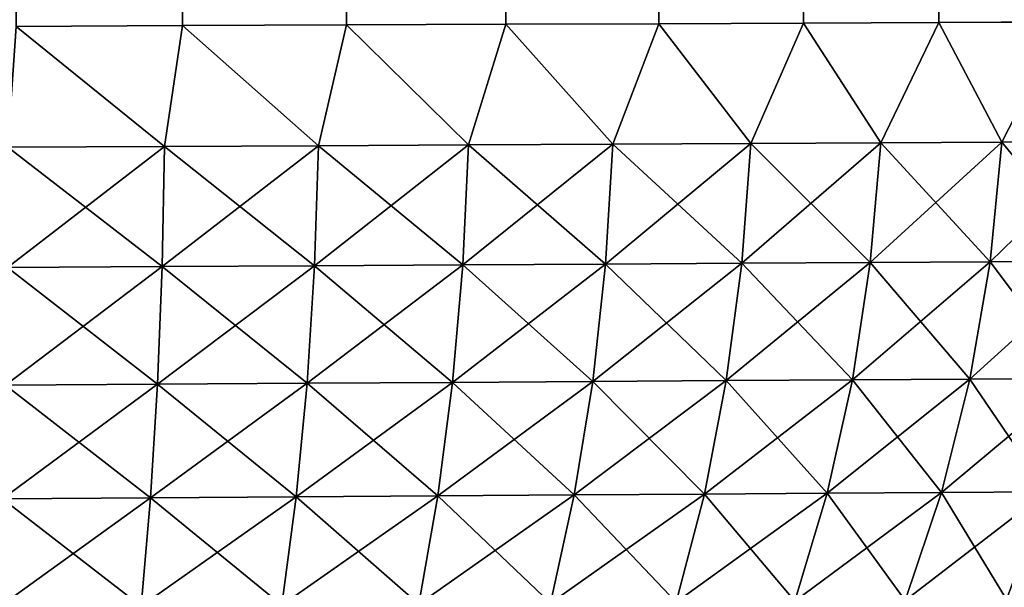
# Model space of a CAD drawing. Header units: metres. Extents: x -2 to 85, y -75 to 96.
# Tile 76 of 256: x 30.165 to 31.014, y -70.259 to -69.771. Entities that reach past the tile are written whole.
import ezdxf

# ---------------------------------------------------------------- set-up
doc = ezdxf.new("R2010")
doc.units = ezdxf.units.M
doc.layers.add('solid_20204500', color=7, linetype='CONTINUOUS')

msp = doc.modelspace()

# ---------------------------------------------------------------- linework, layer by layer
at = {"layer": 'solid_20204500'}
for points in [[(30.305563, -69.776062, -2.745556), (30.162104, -69.77668, -2.768387), (30.162918, -53.841866, -2.768297)], [(30.162104, -69.77668, 2.768387), (30.305563, -69.776062, 2.745556), (30.162918, -53.841866, 2.768297)], [(30.305563, -69.776062, -2.745556), (30.162918, -53.841866, -2.768297), (30.306927, -53.841866, -2.74527)], [(30.305563, -69.776062, 2.745556), (30.306927, -53.841866, 2.74527), (30.162918, -53.841866, 2.768297)], [(30.446825, -69.775452, -2.708743), (30.305563, -69.776062, -2.745556), (30.306927, -53.841866, -2.74527)], [(30.305563, -69.776062, 2.745556), (30.446825, -69.775452, 2.708743), (30.306927, -53.841866, 2.74527)], [(30.446825, -69.775452, -2.708743), (30.306927, -53.841866, -2.74527), (30.446886, -53.841866, -2.708723)], [(30.446825, -69.775452, 2.708743), (30.448334, -53.841866, 2.708269), (30.306927, -53.841866, 2.74527)], [(30.584122, -69.774902, -2.658252), (30.446825, -69.775452, -2.708743), (30.446886, -53.841866, -2.708723)], [(30.446825, -69.775452, 2.708743), (30.584122, -69.774902, 2.658252), (30.448334, -53.841866, 2.708269)], [(30.584122, -69.774902, -2.658252), (30.446886, -53.841866, -2.708723), (30.585468, -53.841866, -2.65768)], [(30.584122, -69.774902, 2.658252), (30.585468, -53.841866, 2.65768), (30.448334, -53.841866, 2.708269)], [(30.715816, -69.774376, -2.594644), (30.584122, -69.774902, -2.658252), (30.585468, -53.841866, -2.65768)], [(30.584122, -69.774902, 2.658252), (30.715816, -69.774376, 2.594644), (30.585468, -53.841866, 2.65768)], [(30.715816, -69.774376, -2.594644), (30.585468, -53.841866, -2.65768), (30.716906, -53.841866, -2.59405)], [(30.715816, -69.774376, 2.594644), (30.716906, -53.841866, 2.59405), (30.585468, -53.841866, 2.65768)], [(30.840576, -69.773857, -2.51859), (30.715816, -69.774376, -2.594644), (30.716906, -53.841866, -2.59405)], [(30.715816, -69.774376, 2.594644), (30.840576, -69.773857, 2.51859), (30.716906, -53.841866, 2.59405)], [(30.840576, -69.773857, -2.51859), (30.716906, -53.841866, -2.59405), (30.841431, -53.841866, -2.518011)], [(30.840576, -69.773857, 2.51859), (30.841431, -53.841866, 2.518011), (30.716906, -53.841866, 2.59405)], [(30.957174, -69.773354, -2.430903), (30.840576, -69.773857, -2.51859), (30.841431, -53.841866, -2.518011)], [(30.840576, -69.773857, 2.51859), (30.957174, -69.773354, 2.430903), (30.841431, -53.841866, 2.518011)], [(30.957174, -69.773354, -2.430903), (30.841431, -53.841866, -2.518011), (30.957922, -53.841866, -2.43028)], [(30.957174, -69.773354, 2.430903), (30.957922, -53.841866, 2.43028), (30.841431, -53.841866, 2.518011)], [(31.064636, -69.772873, -2.332368), (30.957174, -69.773354, -2.430903), (30.957922, -53.841866, -2.43028)], [(30.957174, -69.773354, 2.430903), (31.064636, -69.772873, 2.332368), (30.957922, -53.841866, 2.43028)], [(31.064636, -69.772873, -2.332368), (30.957922, -53.841866, -2.43028), (31.065313, -53.841866, -2.331683)], [(31.064636, -69.772873, 2.332368), (31.065313, -53.841866, 2.331683), (30.957922, -53.841866, 2.43028)], [(30.28989, -69.880081, -2.74289), (30.155001, -69.880753, -2.76349), (30.162104, -69.77668, -2.768387)], [(30.155001, -69.880753, 2.76349), (30.28989, -69.880081, 2.74289), (30.162104, -69.77668, 2.768387)], [(30.28989, -69.880081, -2.74289), (30.162104, -69.77668, -2.768387), (30.305563, -69.776062, -2.745556)], [(30.28989, -69.880081, 2.74289), (30.305563, -69.776062, 2.745556), (30.162104, -69.77668, 2.768387)], [(30.422634, -69.879425, -2.710118), (30.28989, -69.880081, -2.74289), (30.305563, -69.776062, -2.745556)], [(30.28989, -69.880081, 2.74289), (30.422634, -69.879425, 2.710118), (30.305563, -69.776062, 2.745556)], [(30.422634, -69.879425, -2.710118), (30.305563, -69.776062, -2.745556), (30.446825, -69.775452, -2.708743)], [(30.422634, -69.879425, 2.710118), (30.446825, -69.775452, 2.708743), (30.305563, -69.776062, 2.745556)], [(30.55191, -69.878784, -2.665406), (30.422634, -69.879425, -2.710118), (30.446825, -69.775452, -2.708743)], [(30.422634, -69.879425, 2.710118), (30.55191, -69.878784, 2.665406), (30.446825, -69.775452, 2.708743)], [(30.55191, -69.878784, -2.665406), (30.446825, -69.775452, -2.708743), (30.584122, -69.774902, -2.658252)], [(30.55191, -69.878784, 2.665406), (30.584122, -69.774902, 2.658252), (30.446825, -69.775452, 2.708743)], [(30.676422, -69.878159, -2.609012), (30.55191, -69.878784, -2.665406), (30.584122, -69.774902, -2.658252)], [(30.55191, -69.878784, 2.665406), (30.676422, -69.878159, 2.609012), (30.584122, -69.774902, 2.658252)], [(30.676422, -69.878159, -2.609012), (30.584122, -69.774902, -2.658252), (30.715816, -69.774376, -2.594644)], [(30.676422, -69.878159, 2.609012), (30.715816, -69.774376, 2.594644), (30.584122, -69.774902, 2.658252)], [(30.795143, -69.877571, -2.541461), (30.676422, -69.878159, -2.609012), (30.715816, -69.774376, -2.594644)], [(30.676422, -69.878159, 2.609012), (30.795143, -69.877571, 2.541461), (30.715816, -69.774376, 2.594644)], [(30.795143, -69.877571, -2.541461), (30.715816, -69.774376, -2.594644), (30.840576, -69.773857, -2.51859)], [(30.795143, -69.877571, 2.541461), (30.840576, -69.773857, 2.51859), (30.715816, -69.774376, 2.594644)], [(30.907177, -69.877014, -2.463417), (30.795143, -69.877571, -2.541461), (30.840576, -69.773857, -2.51859)], [(30.795143, -69.877571, 2.541461), (30.907177, -69.877014, 2.463417), (30.840576, -69.773857, 2.51859)], [(30.907177, -69.877014, -2.463417), (30.840576, -69.773857, -2.51859), (30.957174, -69.773354, -2.430903)], [(30.907177, -69.877014, 2.463417), (30.957174, -69.773354, 2.430903), (30.840576, -69.773857, 2.51859)], [(31.011633, -69.876495, -2.375542), (30.907177, -69.877014, -2.463417), (30.957174, -69.773354, -2.430903)], [(30.907177, -69.877014, 2.463417), (31.011633, -69.876495, 2.375542), (30.957174, -69.773354, 2.430903)], [(31.011633, -69.876495, -2.375542), (30.957174, -69.773354, -2.430903), (31.064636, -69.772873, -2.332368)], [(31.011633, -69.876495, 2.375542), (31.064636, -69.772873, 2.332368), (30.957174, -69.773354, 2.430903)], [(31.10762, -69.876022, -2.278505), (31.011633, -69.876495, -2.375542), (31.064636, -69.772873, -2.332368)], [(31.011633, -69.876495, 2.375542), (31.10762, -69.876022, 2.278505), (31.064636, -69.772873, 2.332368)], [(30.154625, -69.984169, -2.74705), (30.155001, -69.880753, -2.76349), (30.28989, -69.880081, -2.74289)], [(30.154625, -69.984169, -2.74705), (30.28989, -69.880081, -2.74289), (30.288, -69.983421, -2.726582)], [(30.154625, -69.984169, 2.74705), (30.288, -69.983421, 2.726582), (30.155001, -69.880753, 2.76349)], [(30.288, -69.983421, 2.726582), (30.28989, -69.880081, 2.74289), (30.155001, -69.880753, 2.76349)], [(30.288, -69.983421, -2.726582), (30.28989, -69.880081, -2.74289), (30.422634, -69.879425, -2.710118)], [(30.288, -69.983421, -2.726582), (30.422634, -69.879425, -2.710118), (30.419245, -69.982681, -2.694083)], [(30.288, -69.983421, 2.726582), (30.419245, -69.982681, 2.694083), (30.28989, -69.880081, 2.74289)], [(30.419245, -69.982681, 2.694083), (30.422634, -69.879425, 2.710118), (30.28989, -69.880081, 2.74289)], [(30.419245, -69.982681, -2.694083), (30.422634, -69.879425, -2.710118), (30.55191, -69.878784, -2.665406)], [(30.419245, -69.982681, -2.694083), (30.55191, -69.878784, -2.665406), (30.547045, -69.981964, -2.649785)], [(30.419245, -69.982681, 2.694083), (30.547045, -69.981964, 2.649785), (30.422634, -69.879425, 2.710118)], [(30.547045, -69.981964, 2.649785), (30.55191, -69.878784, 2.665406), (30.422634, -69.879425, 2.710118)], [(30.547045, -69.981964, -2.649785), (30.55191, -69.878784, -2.665406), (30.676422, -69.878159, -2.609012)], [(30.547045, -69.981964, -2.649785), (30.676422, -69.878159, -2.609012), (30.67012, -69.981277, -2.593947)], [(30.547045, -69.981964, 2.649785), (30.67012, -69.981277, 2.593947), (30.55191, -69.878784, 2.665406)], [(30.67012, -69.981277, 2.593947), (30.676422, -69.878159, 2.609012), (30.55191, -69.878784, 2.665406)], [(30.67012, -69.981277, -2.593947), (30.676422, -69.878159, -2.609012), (30.795143, -69.877571, -2.541461)], [(30.67012, -69.981277, -2.593947), (30.795143, -69.877571, -2.541461), (30.787453, -69.980614, -2.52709)], [(30.67012, -69.981277, 2.593947), (30.787453, -69.980614, 2.52709), (30.676422, -69.878159, 2.609012)], [(30.787453, -69.980614, 2.52709), (30.795143, -69.877571, 2.541461), (30.676422, -69.878159, 2.609012)], [(30.787453, -69.980614, -2.52709), (30.795143, -69.877571, -2.541461), (30.907177, -69.877014, -2.463417)], [(30.787453, -69.980614, -2.52709), (30.907177, -69.877014, -2.463417), (30.898163, -69.979996, -2.449869)], [(30.787453, -69.980614, 2.52709), (30.898163, -69.979996, 2.449869), (30.795143, -69.877571, 2.541461)], [(30.898163, -69.979996, 2.449869), (30.907177, -69.877014, 2.463417), (30.795143, -69.877571, 2.541461)], [(30.898163, -69.979996, -2.449869), (30.907177, -69.877014, -2.463417), (31.011633, -69.876495, -2.375542)], [(30.898163, -69.979996, -2.449869), (31.011633, -69.876495, -2.375542), (31.001371, -69.979416, -2.362943)], [(30.898163, -69.979996, 2.449869), (31.001371, -69.979416, 2.362943), (30.907177, -69.877014, 2.463417)], [(31.001371, -69.979416, 2.362943), (31.011633, -69.876495, 2.375542), (30.907177, -69.877014, 2.463417)], [(31.001371, -69.979416, -2.362943), (31.011633, -69.876495, -2.375542), (31.10762, -69.876022, -2.278505)], [(31.001371, -69.979416, -2.362943), (31.10762, -69.876022, -2.278505), (31.096205, -69.978889, -2.266972)], [(31.001371, -69.979416, 2.362943), (31.096205, -69.978889, 2.266972), (31.011633, -69.876495, 2.375542)], [(31.096205, -69.978889, 2.266972), (31.10762, -69.876022, 2.278505), (31.011633, -69.876495, 2.375542)], [(30.288, -69.983421, -2.726582), (30.284019, -70.084694, -2.699832), (30.153116, -70.08551, -2.720004)], [(30.154625, -69.984169, -2.74705), (30.288, -69.983421, -2.726582), (30.153116, -70.08551, -2.720004)], [(30.153116, -70.08551, 2.720004), (30.284019, -70.084694, 2.699832), (30.154625, -69.984169, 2.74705)], [(30.284019, -70.084694, 2.699832), (30.288, -69.983421, 2.726582), (30.154625, -69.984169, 2.74705)], [(30.419245, -69.982681, -2.694083), (30.412821, -70.083885, -2.667856), (30.284019, -70.084694, -2.699832)], [(30.288, -69.983421, -2.726582), (30.419245, -69.982681, -2.694083), (30.284019, -70.084694, -2.699832)], [(30.284019, -70.084694, 2.699832), (30.412821, -70.083885, 2.667856), (30.288, -69.983421, 2.726582)], [(30.412821, -70.083885, 2.667856), (30.419245, -69.982681, 2.694083), (30.288, -69.983421, 2.726582)], [(30.547045, -69.981964, -2.649785), (30.538231, -70.083099, -2.624306), (30.412821, -70.083885, -2.667856)], [(30.419245, -69.982681, -2.694083), (30.547045, -69.981964, -2.649785), (30.412821, -70.083885, -2.667856)], [(30.412821, -70.083885, 2.667856), (30.538231, -70.083099, 2.624306), (30.419245, -69.982681, 2.694083)], [(30.538231, -70.083099, 2.624306), (30.547045, -69.981964, 2.649785), (30.419245, -69.982681, 2.694083)], [(30.67012, -69.981277, -2.593947), (30.658991, -70.082336, -2.569438), (30.538231, -70.083099, -2.624306)], [(30.547045, -69.981964, -2.649785), (30.67012, -69.981277, -2.593947), (30.538231, -70.083099, -2.624306)], [(30.538231, -70.083099, 2.624306), (30.658991, -70.082336, 2.569438), (30.547045, -69.981964, 2.649785)], [(30.658991, -70.082336, 2.569438), (30.67012, -69.981277, 2.593947), (30.547045, -69.981964, 2.649785)], [(30.787453, -69.980614, -2.52709), (30.774101, -70.081612, -2.503766), (30.658991, -70.082336, -2.569438)], [(30.67012, -69.981277, -2.593947), (30.787453, -69.980614, -2.52709), (30.658991, -70.082336, -2.569438)], [(30.658991, -70.082336, 2.569438), (30.774101, -70.081612, 2.503766), (30.67012, -69.981277, 2.593947)], [(30.774101, -70.081612, 2.503766), (30.787453, -69.980614, 2.52709), (30.67012, -69.981277, 2.593947)], [(30.898163, -69.979996, -2.449869), (30.882704, -70.080933, -2.427933), (30.774101, -70.081612, -2.503766)], [(30.787453, -69.980614, -2.52709), (30.898163, -69.979996, -2.449869), (30.774101, -70.081612, -2.503766)], [(30.774101, -70.081612, 2.503766), (30.882704, -70.080933, 2.427933), (30.787453, -69.980614, 2.52709)], [(30.882704, -70.080933, 2.427933), (30.898163, -69.979996, 2.449869), (30.787453, -69.980614, 2.52709)], [(31.001371, -69.979416, -2.362943), (30.983936, -70.080292, -2.342587), (30.882704, -70.080933, -2.427933)], [(30.898163, -69.979996, -2.449869), (31.001371, -69.979416, -2.362943), (30.882704, -70.080933, -2.427933)], [(30.882704, -70.080933, 2.427933), (30.983936, -70.080292, 2.342587), (30.898163, -69.979996, 2.449869)], [(30.983936, -70.080292, 2.342587), (31.001371, -69.979416, 2.362943), (30.898163, -69.979996, 2.449869)], [(31.096205, -69.978889, -2.266972), (31.076946, -70.07972, -2.248376), (30.983936, -70.080292, -2.342587)], [(31.001371, -69.979416, -2.362943), (31.096205, -69.978889, -2.266972), (30.983936, -70.080292, -2.342587)], [(30.983936, -70.080292, 2.342587), (31.076946, -70.07972, 2.248376), (31.001371, -69.979416, 2.362943)], [(31.076946, -70.07972, 2.248376), (31.096205, -69.978889, 2.266972), (31.001371, -69.979416, 2.362943)], [(30.284019, -70.084694, -2.699832), (30.277971, -70.182556, -2.662863), (30.15048, -70.183441, -2.682576)], [(30.153116, -70.08551, -2.720004), (30.284019, -70.084694, -2.699832), (30.15048, -70.183441, -2.682576)], [(30.15048, -70.183441, 2.682576), (30.277971, -70.182556, 2.662863), (30.153116, -70.08551, 2.720004)], [(30.277971, -70.182556, 2.662863), (30.284019, -70.084694, 2.699832), (30.153116, -70.08551, 2.720004)], [(30.412821, -70.083885, -2.667856), (30.40341, -70.181686, -2.631655), (30.277971, -70.182556, -2.662863)], [(30.284019, -70.084694, -2.699832), (30.412821, -70.083885, -2.667856), (30.277971, -70.182556, -2.662863)], [(30.277971, -70.182556, 2.662863), (30.40341, -70.181686, 2.631655), (30.284019, -70.084694, 2.699832)], [(30.40341, -70.181686, 2.631655), (30.412821, -70.083885, 2.667856), (30.284019, -70.084694, 2.699832)], [(30.538231, -70.083099, -2.624306), (30.525536, -70.18084, -2.589179), (30.40341, -70.181686, -2.631655)], [(30.412821, -70.083885, -2.667856), (30.538231, -70.083099, -2.624306), (30.40341, -70.181686, -2.631655)], [(30.40341, -70.181686, 2.631655), (30.525536, -70.18084, 2.589179), (30.412821, -70.083885, 2.667856)], [(30.525536, -70.18084, 2.589179), (30.538231, -70.083099, 2.624306), (30.412821, -70.083885, 2.667856)], [(30.658991, -70.082336, -2.569438), (30.643122, -70.180016, -2.535688), (30.525536, -70.18084, -2.589179)], [(30.538231, -70.083099, -2.624306), (30.658991, -70.082336, -2.569438), (30.525536, -70.18084, -2.589179)], [(30.525536, -70.18084, 2.589179), (30.643122, -70.180016, 2.535688), (30.538231, -70.083099, 2.624306)], [(30.643122, -70.180016, 2.535688), (30.658991, -70.082336, 2.569438), (30.538231, -70.083099, 2.624306)], [(30.774101, -70.081612, -2.503766), (30.755194, -70.179237, -2.471682), (30.643122, -70.180016, -2.535688)], [(30.658991, -70.082336, -2.569438), (30.774101, -70.081612, -2.503766), (30.643122, -70.180016, -2.535688)], [(30.643122, -70.180016, 2.535688), (30.755194, -70.179237, 2.471682), (30.658991, -70.082336, 2.569438)], [(30.755194, -70.179237, 2.471682), (30.774101, -70.081612, 2.503766), (30.658991, -70.082336, 2.569438)], [(30.882704, -70.080933, -2.427933), (30.86092, -70.178497, -2.397791), (30.755194, -70.179237, -2.471682)], [(30.774101, -70.081612, -2.503766), (30.882704, -70.080933, -2.427933), (30.755194, -70.179237, -2.471682)], [(30.755194, -70.179237, 2.471682), (30.86092, -70.178497, 2.397791), (30.774101, -70.081612, 2.503766)], [(30.86092, -70.178497, 2.397791), (30.882704, -70.080933, 2.427933), (30.774101, -70.081612, 2.503766)], [(30.983936, -70.080292, -2.342587), (30.959463, -70.177818, -2.314642), (30.86092, -70.178497, -2.397791)], [(30.882704, -70.080933, -2.427933), (30.983936, -70.080292, -2.342587), (30.86092, -70.178497, -2.397791)], [(30.86092, -70.178497, 2.397791), (30.959463, -70.177818, 2.314642), (30.882704, -70.080933, 2.427933)], [(30.959463, -70.177818, 2.314642), (30.983936, -70.080292, 2.342587), (30.882704, -70.080933, 2.427933)], [(31.076946, -70.07972, -2.248376), (31.049995, -70.177193, -2.222871), (30.959463, -70.177818, -2.314642)], [(30.983936, -70.080292, -2.342587), (31.076946, -70.07972, -2.248376), (30.959463, -70.177818, -2.314642)], [(30.959463, -70.177818, 2.314642), (31.049995, -70.177193, 2.222871), (30.983936, -70.080292, 2.342587)], [(31.049995, -70.177193, 2.222871), (31.076946, -70.07972, 2.248376), (30.983936, -70.080292, 2.342587)], [(30.755194, -70.179237, -2.471682), (30.730907, -70.272301, -2.431147), (30.62266, -70.273132, -2.49302)], [(30.643122, -70.180016, -2.535688), (30.755194, -70.179237, -2.471682), (30.62266, -70.273132, -2.49302)], [(30.730907, -70.272301, 2.431147), (30.755194, -70.179237, 2.471682), (30.643122, -70.180016, 2.535688)], [(30.86092, -70.178497, -2.397791), (30.833017, -70.271523, -2.35973), (30.730907, -70.272301, -2.431147)], [(30.755194, -70.179237, -2.471682), (30.86092, -70.178497, -2.397791), (30.730907, -70.272301, -2.431147)], [(30.730907, -70.272301, 2.431147), (30.833017, -70.271523, 2.35973), (30.755194, -70.179237, 2.471682)], [(30.833017, -70.271523, 2.35973), (30.86092, -70.178497, 2.397791), (30.755194, -70.179237, 2.471682)], [(30.959463, -70.177818, -2.314642), (30.928186, -70.270798, -2.279376), (30.833017, -70.271523, -2.35973)], [(30.86092, -70.178497, -2.397791), (30.959463, -70.177818, -2.314642), (30.833017, -70.271523, -2.35973)], [(30.833017, -70.271523, 2.35973), (30.928186, -70.270798, 2.279376), (30.86092, -70.178497, 2.397791)], [(30.928186, -70.270798, 2.279376), (30.959463, -70.177818, 2.314642), (30.86092, -70.178497, 2.397791)], [(31.049995, -70.177193, -2.222871), (31.015612, -70.270134, -2.1907), (30.928186, -70.270798, -2.279376)], [(30.959463, -70.177818, -2.314642), (31.049995, -70.177193, -2.222871), (30.928186, -70.270798, -2.279376)], [(30.928186, -70.270798, 2.279376), (31.015612, -70.270134, 2.1907), (30.959463, -70.177818, 2.314642)], [(31.015612, -70.270134, 2.1907), (31.049995, -70.177193, 2.222871), (30.959463, -70.177818, 2.314642)], [(30.277971, -70.182556, -2.662863), (30.269913, -70.275826, -2.616027), (30.146738, -70.276764, -2.635126)], [(30.15048, -70.183441, -2.682576), (30.277971, -70.182556, -2.662863), (30.146738, -70.276764, -2.635126)], [(30.146738, -70.276764, 2.635126), (30.269913, -70.275826, 2.616027), (30.15048, -70.183441, 2.682576)], [(30.269913, -70.275826, 2.616027), (30.277971, -70.182556, 2.662863), (30.15048, -70.183441, 2.682576)], [(30.40341, -70.181686, -2.631655), (30.391098, -70.274902, -2.585825), (30.269913, -70.275826, -2.616027)], [(30.277971, -70.182556, -2.662863), (30.40341, -70.181686, -2.631655), (30.269913, -70.275826, -2.616027)], [(30.269913, -70.275826, 2.616027), (30.391098, -70.274902, 2.585825), (30.277971, -70.182556, 2.662863)], [(30.391098, -70.274902, 2.585825), (30.40341, -70.181686, 2.631655), (30.277971, -70.182556, 2.662863)], [(30.525536, -70.18084, -2.589179), (30.509077, -70.274002, -2.54474), (30.391098, -70.274902, -2.585825)], [(30.40341, -70.181686, -2.631655), (30.525536, -70.18084, -2.589179), (30.391098, -70.274902, -2.585825)], [(30.391098, -70.274902, 2.585825), (30.509077, -70.274002, 2.54474), (30.40341, -70.181686, 2.631655)], [(30.509077, -70.274002, 2.54474), (30.525536, -70.18084, 2.589179), (30.40341, -70.181686, 2.631655)], [(30.643122, -70.180016, -2.535688), (30.62266, -70.273132, -2.49302), (30.509077, -70.274002, -2.54474)], [(30.525536, -70.18084, -2.589179), (30.643122, -70.180016, -2.535688), (30.509077, -70.274002, -2.54474)], [(30.509077, -70.274002, 2.54474), (30.62266, -70.273132, 2.49302), (30.525536, -70.18084, 2.589179)], [(30.62266, -70.273132, 2.49302), (30.643122, -70.180016, 2.535688), (30.525536, -70.18084, 2.589179)], [(30.62266, -70.273132, 2.49302), (30.730907, -70.272301, 2.431147), (30.643122, -70.180016, 2.535688)]]:
    msp.add_3dface(points, dxfattribs=at)

doc.saveas('drawing.dxf')
